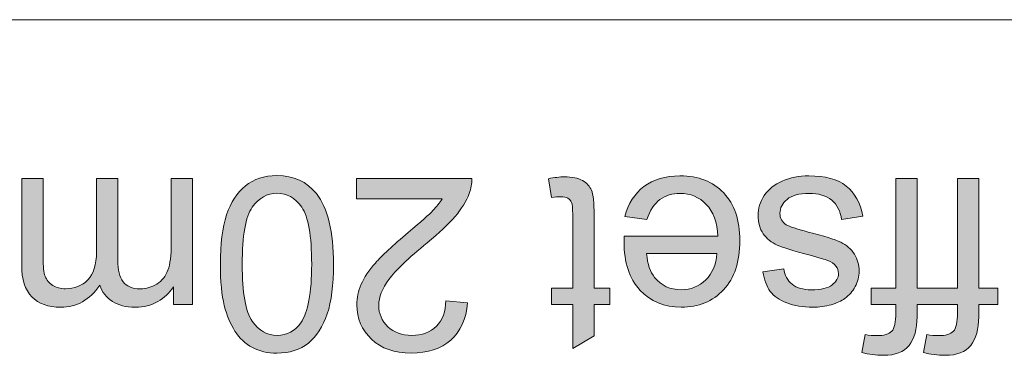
# Model space of a CAD drawing. Header units: millimetres. Extents: x 4 to 594, y -297 to -6.
# Tile 36 of 134: x 79 to 119, y -68 to -55. Entities that reach past the tile are written whole.
import ezdxf

# ---------------------------------------------------------------- set-up
doc = ezdxf.new("R2010")
doc.units = ezdxf.units.MM
doc.header["$MEASUREMENT"] = 0
doc.layers.add('Layer 1', color=7, linetype='Continuous', lineweight=0)

# ---------------------------------------------------------------- blocks, each defined once
blk = doc.blocks.new('Block_2')
at = {"layer": 'Layer 1', "true_color": 0x010101, "transparency": 33554687}
h = blk.add_hatch(color=18, dxfattribs=at)
edge = h.paths.add_edge_path()
edge.add_spline(control_points=[(90.684, -64.781), (90.684, -63.617), (90.549, -62.843), (90.278, -62.461), (90.006, -62.077), (89.67, -61.887), (89.272, -61.887), (88.873, -61.887), (88.538, -62.079), (88.266, -62.463), (87.994, -62.848), (87.859, -63.62), (87.859, -64.781), (87.859, -65.945), (87.994, -66.718), (88.266, -67.1), (88.536, -67.484), (88.875, -67.675), (89.282, -67.675), (89.68, -67.675), (89.999, -67.505), (90.238, -67.168), (90.536, -66.738), (90.684, -65.941), (90.684, -64.781)], knot_values=[0, 0, 0, 0, 1, 1, 1, 2, 2, 2, 3, 3, 3, 4, 4, 4, 5, 5, 5, 6, 6, 6, 7, 7, 7, 8, 8, 8, 8], degree=3, periodic=0)
edge = h.paths.add_edge_path()
edge.add_spline(control_points=[(91.573, -64.784), (91.573, -65.619), (91.488, -66.294), (91.316, -66.804), (91.144, -67.316), (90.888, -67.709), (90.549, -67.984), (90.212, -68.259), (89.785, -68.396), (89.272, -68.396), (88.893, -68.396), (88.561, -68.32), (88.272, -68.167), (87.986, -68.014), (87.749, -67.793), (87.565, -67.505), (87.38, -67.219), (87.235, -66.868), (87.13, -66.455), (87.023, -66.042), (86.97, -65.484), (86.97, -64.784), (86.97, -63.954), (87.056, -63.282), (87.225, -62.772), (87.395, -62.26), (87.65, -61.867), (87.989, -61.59), (88.327, -61.314), (88.755, -61.175), (89.272, -61.175), (89.952, -61.175), (90.487, -61.417), (90.875, -61.903), (91.341, -62.496), (91.573, -63.455), (91.573, -64.784), (91.573, -64.784), (91.573, -64.784), (91.573, -64.784)], knot_values=[0, 0, 0, 0, 1, 1, 1, 2, 2, 2, 3, 3, 3, 4, 4, 4, 5, 5, 5, 6, 6, 6, 7, 7, 7, 8, 8, 8, 9, 9, 9, 10, 10, 10, 11, 11, 11, 12, 12, 12, 13, 13, 13, 13], degree=3, periodic=0)
h = blk.add_hatch(color=18, dxfattribs=at)
edge = h.paths.add_edge_path()
edge.add_spline(control_points=[(100.432, -62.069), (100.432, -62.069), (100.314, -61.302), (100.314, -61.302), (100.557, -61.251), (100.776, -61.225), (100.967, -61.225), (101.282, -61.225), (101.525, -61.274), (101.7, -61.374), (101.873, -61.475), (101.994, -61.605), (102.065, -61.768), (102.136, -61.931), (102.171, -62.273), (102.171, -62.795), (102.171, -62.795), (102.171, -65.749), (102.171, -65.749), (102.171, -65.749), (102.813, -65.749), (102.813, -65.749), (102.813, -65.749), (102.813, -66.42), (102.813, -66.42), (102.813, -66.42), (102.171, -66.42), (102.171, -66.42), (102.171, -66.42), (102.171, -67.688), (102.171, -67.688), (102.171, -67.688), (101.301, -68.21), (101.301, -68.21), (101.301, -68.21), (101.301, -66.42), (101.301, -66.42), (101.301, -66.42), (100.432, -66.42), (100.432, -66.42), (100.432, -66.42), (100.432, -65.749), (100.432, -65.749), (100.432, -65.749), (101.301, -65.749), (101.301, -65.749), (101.301, -65.749), (101.301, -62.746), (101.301, -62.746), (101.301, -62.497), (101.286, -62.338), (101.255, -62.267), (101.226, -62.196), (101.176, -62.14), (101.107, -62.097), (101.038, -62.056), (100.939, -62.035), (100.811, -62.035), (100.715, -62.035), (100.588, -62.046), (100.432, -62.069)], knot_values=[0, 0, 0, 0, 1, 1, 1, 2, 2, 2, 3, 3, 3, 4, 4, 4, 5, 5, 5, 6, 6, 6, 7, 7, 7, 8, 8, 8, 9, 9, 9, 10, 10, 10, 11, 11, 11, 12, 12, 12, 13, 13, 13, 14, 14, 14, 15, 15, 15, 16, 16, 16, 17, 17, 17, 18, 18, 18, 19, 19, 19, 20, 20, 20, 20], degree=3, periodic=0)
h = blk.add_hatch(color=18, dxfattribs=at)
edge = h.paths.add_edge_path()
edge.add_spline(control_points=[(107.16, -64.346), (107.16, -64.346), (104.306, -64.346), (104.306, -64.346), (104.344, -64.777), (104.454, -65.1), (104.633, -65.316), (104.908, -65.65), (105.267, -65.818), (105.707, -65.818), (106.105, -65.818), (106.439, -65.685), (106.711, -65.418), (106.981, -65.151), (107.131, -64.794), (107.16, -64.346)], knot_values=[0, 0, 0, 0, 1, 1, 1, 2, 2, 2, 3, 3, 3, 4, 4, 4, 5, 5, 5, 5], degree=3, periodic=0)
edge = h.paths.add_edge_path()
edge.add_spline(control_points=[(104.316, -62.953), (104.316, -62.953), (103.417, -62.835), (103.417, -62.835), (103.557, -62.313), (103.818, -61.906), (104.2, -61.618), (104.582, -61.33), (105.07, -61.185), (105.664, -61.185), (106.411, -61.185), (107.004, -61.416), (107.442, -61.877), (107.88, -62.336), (108.099, -62.983), (108.099, -63.814), (108.099, -64.674), (107.878, -65.342), (107.435, -65.816), (106.993, -66.292), (106.418, -66.529), (105.712, -66.529), (105.029, -66.529), (104.47, -66.297), (104.037, -65.831), (103.604, -65.365), (103.387, -64.71), (103.387, -63.865), (103.387, -63.814), (103.389, -63.737), (103.392, -63.635), (103.392, -63.635), (107.21, -63.635), (107.21, -63.635), (107.179, -63.074), (107.019, -62.642), (106.732, -62.344), (106.448, -62.046), (106.09, -61.896), (105.664, -61.896), (105.346, -61.896), (105.075, -61.98), (104.851, -62.148), (104.625, -62.316), (104.447, -62.585), (104.316, -62.953), (104.316, -62.953), (104.316, -62.953), (104.316, -62.953)], knot_values=[0, 0, 0, 0, 1, 1, 1, 2, 2, 2, 3, 3, 3, 4, 4, 4, 5, 5, 5, 6, 6, 6, 7, 7, 7, 8, 8, 8, 9, 9, 9, 10, 10, 10, 11, 11, 11, 12, 12, 12, 13, 13, 13, 14, 14, 14, 15, 15, 15, 16, 16, 16, 16], degree=3, periodic=0)
h = blk.add_hatch(color=18, dxfattribs=at)
edge = h.paths.add_edge_path()
edge.add_spline(control_points=[(113.097, -62.825), (113.097, -62.825), (112.238, -62.963), (112.238, -62.963), (112.19, -62.619), (112.055, -62.356), (111.834, -62.171), (111.614, -61.989), (111.304, -61.896), (110.909, -61.896), (110.509, -61.896), (110.213, -61.977), (110.018, -62.14), (109.826, -62.301), (109.729, -62.492), (109.729, -62.711), (109.729, -62.907), (109.816, -63.062), (109.989, -63.174), (110.111, -63.251), (110.407, -63.348), (110.878, -63.469), (111.513, -63.628), (111.953, -63.767), (112.2, -63.883), (112.445, -64.002), (112.631, -64.163), (112.758, -64.371), (112.885, -64.577), (112.949, -64.805), (112.949, -65.056), (112.949, -65.284), (112.896, -65.495), (112.792, -65.689), (112.687, -65.884), (112.546, -66.045), (112.366, -66.173), (112.231, -66.272), (112.047, -66.356), (111.815, -66.425), (111.581, -66.495), (111.332, -66.529), (111.066, -66.529), (110.664, -66.529), (110.311, -66.471), (110.009, -66.355), (109.704, -66.239), (109.48, -66.081), (109.335, -65.884), (109.192, -65.685), (109.092, -65.419), (109.037, -65.087), (109.037, -65.087), (109.887, -64.968), (109.887, -64.968), (109.925, -65.235), (110.037, -65.444), (110.221, -65.594), (110.405, -65.744), (110.665, -65.818), (111.003, -65.818), (111.4, -65.818), (111.685, -65.752), (111.854, -65.62), (112.024, -65.489), (112.109, -65.334), (112.109, -65.158), (112.109, -65.046), (112.075, -64.944), (112.004, -64.853), (111.933, -64.761), (111.823, -64.684), (111.671, -64.623), (111.586, -64.59), (111.331, -64.516), (110.906, -64.4), (110.293, -64.237), (109.865, -64.102), (109.622, -63.999), (109.378, -63.895), (109.187, -63.742), (109.049, -63.544), (108.909, -63.345), (108.84, -63.098), (108.84, -62.802), (108.84, -62.514), (108.924, -62.242), (109.093, -61.987), (109.263, -61.732), (109.506, -61.534), (109.824, -61.394), (110.144, -61.254), (110.504, -61.185), (110.906, -61.185), (111.571, -61.185), (112.08, -61.323), (112.429, -61.598), (112.778, -61.875), (113, -62.283), (113.097, -62.825)], knot_values=[0, 0, 0, 0, 1, 1, 1, 2, 2, 2, 3, 3, 3, 4, 4, 4, 5, 5, 5, 6, 6, 6, 7, 7, 7, 8, 8, 8, 9, 9, 9, 10, 10, 10, 11, 11, 11, 12, 12, 12, 13, 13, 13, 14, 14, 14, 15, 15, 15, 16, 16, 16, 17, 17, 17, 18, 18, 18, 19, 19, 19, 20, 20, 20, 21, 21, 21, 22, 22, 22, 23, 23, 23, 24, 24, 24, 25, 25, 25, 26, 26, 26, 27, 27, 27, 28, 28, 28, 29, 29, 29, 30, 30, 30, 31, 31, 31, 32, 32, 32, 33, 33, 33, 33], degree=3, periodic=0)
h = blk.add_hatch(color=18, dxfattribs=at)
edge = h.paths.add_edge_path()
edge.add_spline(control_points=[(85.843, -61.294), (85.843, -61.294), (85.843, -66.42), (85.843, -66.42), (85.843, -66.42), (85.062, -66.42), (85.062, -66.42), (85.062, -66.42), (85.062, -65.696), (85.062, -65.696), (84.902, -65.946), (84.688, -66.149), (84.422, -66.3), (84.155, -66.453), (83.852, -66.529), (83.511, -66.529), (83.133, -66.529), (82.822, -66.45), (82.58, -66.294), (82.338, -66.136), (82.166, -65.917), (82.068, -65.633), (81.659, -66.231), (81.131, -66.529), (80.479, -66.529), (79.969, -66.529), (79.575, -66.389), (79.302, -66.108), (79.027, -65.826), (78.889, -65.393), (78.889, -64.809), (78.889, -64.809), (78.889, -61.294), (78.889, -61.294), (78.889, -61.294), (79.758, -61.294), (79.758, -61.294), (79.758, -61.294), (79.758, -64.521), (79.758, -64.521), (79.758, -64.866), (79.787, -65.117), (79.843, -65.27), (79.899, -65.423), (80.001, -65.545), (80.151, -65.638), (80.299, -65.732), (80.474, -65.778), (80.673, -65.778), (81.035, -65.778), (81.335, -65.658), (81.574, -65.419), (81.812, -65.179), (81.931, -64.796), (81.931, -64.269), (81.931, -64.269), (81.931, -61.294), (81.931, -61.294), (81.931, -61.294), (82.8, -61.294), (82.8, -61.294), (82.8, -61.294), (82.8, -64.621), (82.8, -64.621), (82.8, -65.006), (82.871, -65.296), (83.013, -65.489), (83.154, -65.681), (83.386, -65.778), (83.707, -65.778), (83.951, -65.778), (84.176, -65.714), (84.384, -65.586), (84.591, -65.457), (84.741, -65.27), (84.835, -65.021), (84.927, -64.774), (84.973, -64.417), (84.973, -63.951), (84.973, -63.951), (84.973, -61.294), (84.973, -61.294), (84.973, -61.294), (85.843, -61.294), (85.843, -61.294)], knot_values=[0, 0, 0, 0, 1, 1, 1, 2, 2, 2, 3, 3, 3, 4, 4, 4, 5, 5, 5, 6, 6, 6, 7, 7, 7, 8, 8, 8, 9, 9, 9, 10, 10, 10, 11, 11, 11, 12, 12, 12, 13, 13, 13, 14, 14, 14, 15, 15, 15, 16, 16, 16, 17, 17, 17, 18, 18, 18, 19, 19, 19, 20, 20, 20, 21, 21, 21, 22, 22, 22, 23, 23, 23, 24, 24, 24, 25, 25, 25, 26, 26, 26, 27, 27, 27, 28, 28, 28, 28], degree=3, periodic=0)
h = blk.add_hatch(color=18, dxfattribs=at)
edge = h.paths.add_edge_path()
edge.add_spline(control_points=[(92.513, -62.124), (92.513, -62.124), (92.513, -61.294), (92.513, -61.294), (92.513, -61.294), (97.195, -61.294), (97.195, -61.294), (97.202, -61.503), (97.167, -61.704), (97.093, -61.898), (96.973, -62.216), (96.781, -62.53), (96.515, -62.838), (96.25, -63.146), (95.872, -63.502), (95.38, -63.905), (94.614, -64.535), (94.094, -65.034), (93.822, -65.403), (93.549, -65.772), (93.412, -66.121), (93.412, -66.45), (93.412, -66.794), (93.536, -67.084), (93.783, -67.321), (94.03, -67.556), (94.352, -67.675), (94.749, -67.675), (95.169, -67.675), (95.505, -67.55), (95.757, -67.3), (96.008, -67.051), (96.135, -66.704), (96.138, -66.262), (96.138, -66.262), (97.027, -66.351), (97.027, -66.351), (96.967, -67.016), (96.736, -67.523), (96.338, -67.872), (95.938, -68.221), (95.403, -68.396), (94.729, -68.396), (94.051, -68.396), (93.513, -68.208), (93.118, -67.831), (92.721, -67.454), (92.523, -66.987), (92.523, -66.43), (92.523, -66.147), (92.581, -65.869), (92.698, -65.596), (92.813, -65.321), (93.006, -65.033), (93.274, -64.73), (93.544, -64.428), (93.99, -64.012), (94.612, -63.485), (95.134, -63.047), (95.47, -62.751), (95.618, -62.594), (95.766, -62.438), (95.888, -62.282), (95.985, -62.124), (95.985, -62.124), (92.513, -62.124), (92.513, -62.124)], knot_values=[0, 0, 0, 0, 1, 1, 1, 2, 2, 2, 3, 3, 3, 4, 4, 4, 5, 5, 5, 6, 6, 6, 7, 7, 7, 8, 8, 8, 9, 9, 9, 10, 10, 10, 11, 11, 11, 12, 12, 12, 13, 13, 13, 14, 14, 14, 15, 15, 15, 16, 16, 16, 17, 17, 17, 18, 18, 18, 19, 19, 19, 20, 20, 20, 21, 21, 21, 22, 22, 22, 22], degree=3, periodic=0)
h = blk.add_hatch(color=18, dxfattribs=at)
edge = h.paths.add_edge_path()
edge.add_spline(control_points=[(115.308, -61.294), (115.308, -61.294), (115.308, -65.749), (115.308, -65.749), (115.308, -65.749), (116.948, -65.749), (116.948, -65.749), (116.948, -65.749), (116.948, -61.294), (116.948, -61.294), (116.948, -61.294), (117.817, -61.294), (117.817, -61.294), (117.817, -61.294), (117.817, -65.749), (117.817, -65.749), (117.817, -65.749), (118.587, -65.749), (118.587, -65.749), (118.587, -65.749), (118.587, -66.42), (118.587, -66.42), (118.587, -66.42), (117.817, -66.42), (117.817, -66.42), (117.817, -66.42), (117.817, -66.916), (117.817, -66.916), (117.817, -67.423), (117.707, -67.812), (117.488, -68.08), (117.27, -68.35), (116.925, -68.485), (116.451, -68.485), (116.139, -68.485), (115.845, -68.449), (115.568, -68.375), (115.568, -68.375), (115.703, -67.642), (115.703, -67.642), (115.874, -67.67), (116.031, -67.685), (116.172, -67.685), (116.47, -67.685), (116.674, -67.626), (116.785, -67.507), (116.893, -67.388), (116.948, -67.137), (116.948, -66.751), (116.948, -66.751), (116.948, -66.42), (116.948, -66.42), (116.948, -66.42), (115.308, -66.42), (115.308, -66.42), (115.308, -66.42), (115.308, -66.916), (115.308, -66.916), (115.308, -67.423), (115.199, -67.812), (114.98, -68.08), (114.761, -68.35), (114.416, -68.485), (113.943, -68.485), (113.632, -68.485), (113.337, -68.449), (113.061, -68.375), (113.061, -68.375), (113.196, -67.642), (113.196, -67.642), (113.365, -67.67), (113.522, -67.685), (113.663, -67.685), (113.963, -67.685), (114.167, -67.626), (114.276, -67.507), (114.386, -67.388), (114.44, -67.137), (114.44, -66.751), (114.44, -66.751), (114.44, -66.42), (114.44, -66.42), (114.44, -66.42), (113.446, -66.42), (113.446, -66.42), (113.446, -66.42), (113.446, -65.749), (113.446, -65.749), (113.446, -65.749), (114.44, -65.749), (114.44, -65.749), (114.44, -65.749), (114.44, -61.294), (114.44, -61.294), (114.44, -61.294), (115.308, -61.294), (115.308, -61.294)], knot_values=[0, 0, 0, 0, 1, 1, 1, 2, 2, 2, 3, 3, 3, 4, 4, 4, 5, 5, 5, 6, 6, 6, 7, 7, 7, 8, 8, 8, 9, 9, 9, 10, 10, 10, 11, 11, 11, 12, 12, 12, 13, 13, 13, 14, 14, 14, 15, 15, 15, 16, 16, 16, 17, 17, 17, 18, 18, 18, 19, 19, 19, 20, 20, 20, 21, 21, 21, 22, 22, 22, 23, 23, 23, 24, 24, 24, 25, 25, 25, 26, 26, 26, 27, 27, 27, 28, 28, 28, 29, 29, 29, 30, 30, 30, 31, 31, 31, 32, 32, 32, 32], degree=3, periodic=0)
at = {"layer": 'Layer 1', "color": 240, "lineweight": 0, "true_color": 0xed2224}
blk.add_open_spline([(48.641, -54.83), (48.641, -54.83), (168.641, -54.83), (168.641, -54.83)], degree=3, dxfattribs=at)
at = {"layer": 'Layer 1'}
for points, knots in [([(91.573, -64.784), (91.573, -65.619), (91.488, -66.294), (91.316, -66.804), (91.144, -67.316), (90.888, -67.709), (90.549, -67.984), (90.212, -68.259), (89.785, -68.396), (89.272, -68.396), (88.893, -68.396), (88.561, -68.32), (88.272, -68.167), (87.986, -68.014), (87.749, -67.793), (87.565, -67.505), (87.38, -67.219), (87.235, -66.868), (87.13, -66.455), (87.023, -66.042), (86.97, -65.484), (86.97, -64.784), (86.97, -63.954), (87.056, -63.282), (87.225, -62.772), (87.395, -62.26), (87.65, -61.867), (87.989, -61.59), (88.327, -61.314), (88.755, -61.175), (89.272, -61.175), (89.952, -61.175), (90.487, -61.417), (90.875, -61.903), (91.341, -62.496), (91.573, -63.455), (91.573, -64.784), (91.573, -64.784), (91.573, -64.784), (91.573, -64.784)], [0, 0, 0, 0, 1, 1, 1, 2, 2, 2, 3, 3, 3, 4, 4, 4, 5, 5, 5, 6, 6, 6, 7, 7, 7, 8, 8, 8, 9, 9, 9, 10, 10, 10, 11, 11, 11, 12, 12, 12, 13, 13, 13, 13]), ([(100.432, -62.069), (100.432, -62.069), (100.314, -61.302), (100.314, -61.302), (100.557, -61.251), (100.776, -61.225), (100.967, -61.225), (101.282, -61.225), (101.525, -61.274), (101.7, -61.374), (101.873, -61.475), (101.994, -61.605), (102.065, -61.768), (102.136, -61.931), (102.171, -62.273), (102.171, -62.795), (102.171, -62.795), (102.171, -65.749), (102.171, -65.749), (102.171, -65.749), (102.813, -65.749), (102.813, -65.749), (102.813, -65.749), (102.813, -66.42), (102.813, -66.42), (102.813, -66.42), (102.171, -66.42), (102.171, -66.42), (102.171, -66.42), (102.171, -67.688), (102.171, -67.688), (102.171, -67.688), (101.301, -68.21), (101.301, -68.21), (101.301, -68.21), (101.301, -66.42), (101.301, -66.42), (101.301, -66.42), (100.432, -66.42), (100.432, -66.42), (100.432, -66.42), (100.432, -65.749), (100.432, -65.749), (100.432, -65.749), (101.301, -65.749), (101.301, -65.749), (101.301, -65.749), (101.301, -62.746), (101.301, -62.746), (101.301, -62.497), (101.286, -62.338), (101.255, -62.267), (101.226, -62.196), (101.176, -62.14), (101.107, -62.097), (101.038, -62.056), (100.939, -62.035), (100.811, -62.035), (100.715, -62.035), (100.588, -62.046), (100.432, -62.069)], [0, 0, 0, 0, 1, 1, 1, 2, 2, 2, 3, 3, 3, 4, 4, 4, 5, 5, 5, 6, 6, 6, 7, 7, 7, 8, 8, 8, 9, 9, 9, 10, 10, 10, 11, 11, 11, 12, 12, 12, 13, 13, 13, 14, 14, 14, 15, 15, 15, 16, 16, 16, 17, 17, 17, 18, 18, 18, 19, 19, 19, 20, 20, 20, 20]), ([(104.316, -62.953), (104.316, -62.953), (103.417, -62.835), (103.417, -62.835), (103.557, -62.313), (103.818, -61.906), (104.2, -61.618), (104.582, -61.33), (105.07, -61.185), (105.664, -61.185), (106.411, -61.185), (107.004, -61.416), (107.442, -61.877), (107.88, -62.336), (108.099, -62.983), (108.099, -63.814), (108.099, -64.674), (107.878, -65.342), (107.435, -65.816), (106.993, -66.292), (106.418, -66.529), (105.712, -66.529), (105.029, -66.529), (104.47, -66.297), (104.037, -65.831), (103.604, -65.365), (103.387, -64.71), (103.387, -63.865), (103.387, -63.814), (103.389, -63.737), (103.392, -63.635), (103.392, -63.635), (107.21, -63.635), (107.21, -63.635), (107.179, -63.074), (107.019, -62.642), (106.732, -62.344), (106.448, -62.046), (106.09, -61.896), (105.664, -61.896), (105.346, -61.896), (105.075, -61.98), (104.851, -62.148), (104.625, -62.316), (104.447, -62.585), (104.316, -62.953), (104.316, -62.953), (104.316, -62.953), (104.316, -62.953)], [0, 0, 0, 0, 1, 1, 1, 2, 2, 2, 3, 3, 3, 4, 4, 4, 5, 5, 5, 6, 6, 6, 7, 7, 7, 8, 8, 8, 9, 9, 9, 10, 10, 10, 11, 11, 11, 12, 12, 12, 13, 13, 13, 14, 14, 14, 15, 15, 15, 16, 16, 16, 16]), ([(113.097, -62.825), (113.097, -62.825), (112.238, -62.963), (112.238, -62.963), (112.19, -62.619), (112.055, -62.356), (111.834, -62.171), (111.614, -61.989), (111.304, -61.896), (110.909, -61.896), (110.509, -61.896), (110.213, -61.977), (110.018, -62.14), (109.826, -62.301), (109.729, -62.492), (109.729, -62.711), (109.729, -62.907), (109.816, -63.062), (109.989, -63.174), (110.111, -63.251), (110.407, -63.348), (110.878, -63.469), (111.513, -63.628), (111.953, -63.767), (112.2, -63.883), (112.445, -64.002), (112.631, -64.163), (112.758, -64.371), (112.885, -64.577), (112.949, -64.805), (112.949, -65.056), (112.949, -65.284), (112.896, -65.495), (112.792, -65.689), (112.687, -65.884), (112.546, -66.045), (112.366, -66.173), (112.231, -66.272), (112.047, -66.356), (111.815, -66.425), (111.581, -66.495), (111.332, -66.529), (111.066, -66.529), (110.664, -66.529), (110.311, -66.471), (110.009, -66.355), (109.704, -66.239), (109.48, -66.081), (109.335, -65.884), (109.192, -65.685), (109.092, -65.419), (109.037, -65.087), (109.037, -65.087), (109.887, -64.968), (109.887, -64.968), (109.925, -65.235), (110.037, -65.444), (110.221, -65.594), (110.405, -65.744), (110.665, -65.818), (111.003, -65.818), (111.4, -65.818), (111.685, -65.752), (111.854, -65.62), (112.024, -65.489), (112.109, -65.334), (112.109, -65.158), (112.109, -65.046), (112.075, -64.944), (112.004, -64.853), (111.933, -64.761), (111.823, -64.684), (111.671, -64.623), (111.586, -64.59), (111.331, -64.516), (110.906, -64.4), (110.293, -64.237), (109.865, -64.102), (109.622, -63.999), (109.378, -63.895), (109.187, -63.742), (109.049, -63.544), (108.909, -63.345), (108.84, -63.098), (108.84, -62.802), (108.84, -62.514), (108.924, -62.242), (109.093, -61.987), (109.263, -61.732), (109.506, -61.534), (109.824, -61.394), (110.144, -61.254), (110.504, -61.185), (110.906, -61.185), (111.571, -61.185), (112.08, -61.323), (112.429, -61.598), (112.778, -61.875), (113, -62.283), (113.097, -62.825)], [0, 0, 0, 0, 1, 1, 1, 2, 2, 2, 3, 3, 3, 4, 4, 4, 5, 5, 5, 6, 6, 6, 7, 7, 7, 8, 8, 8, 9, 9, 9, 10, 10, 10, 11, 11, 11, 12, 12, 12, 13, 13, 13, 14, 14, 14, 15, 15, 15, 16, 16, 16, 17, 17, 17, 18, 18, 18, 19, 19, 19, 20, 20, 20, 21, 21, 21, 22, 22, 22, 23, 23, 23, 24, 24, 24, 25, 25, 25, 26, 26, 26, 27, 27, 27, 28, 28, 28, 29, 29, 29, 30, 30, 30, 31, 31, 31, 32, 32, 32, 33, 33, 33, 33]), ([(85.843, -61.294), (85.843, -61.294), (85.843, -66.42), (85.843, -66.42), (85.843, -66.42), (85.062, -66.42), (85.062, -66.42), (85.062, -66.42), (85.062, -65.696), (85.062, -65.696), (84.902, -65.946), (84.688, -66.149), (84.422, -66.3), (84.155, -66.453), (83.852, -66.529), (83.511, -66.529), (83.133, -66.529), (82.822, -66.45), (82.58, -66.294), (82.338, -66.136), (82.166, -65.917), (82.068, -65.633), (81.659, -66.231), (81.131, -66.529), (80.479, -66.529), (79.969, -66.529), (79.575, -66.389), (79.302, -66.108), (79.027, -65.826), (78.889, -65.393), (78.889, -64.809), (78.889, -64.809), (78.889, -61.294), (78.889, -61.294), (78.889, -61.294), (79.758, -61.294), (79.758, -61.294), (79.758, -61.294), (79.758, -64.521), (79.758, -64.521), (79.758, -64.866), (79.787, -65.117), (79.843, -65.27), (79.899, -65.423), (80.001, -65.545), (80.151, -65.638), (80.299, -65.732), (80.474, -65.778), (80.673, -65.778), (81.035, -65.778), (81.335, -65.658), (81.574, -65.419), (81.812, -65.179), (81.931, -64.796), (81.931, -64.269), (81.931, -64.269), (81.931, -61.294), (81.931, -61.294), (81.931, -61.294), (82.8, -61.294), (82.8, -61.294), (82.8, -61.294), (82.8, -64.621), (82.8, -64.621), (82.8, -65.006), (82.871, -65.296), (83.013, -65.489), (83.154, -65.681), (83.386, -65.778), (83.707, -65.778), (83.951, -65.778), (84.176, -65.714), (84.384, -65.586), (84.591, -65.457), (84.741, -65.27), (84.835, -65.021), (84.927, -64.774), (84.973, -64.417), (84.973, -63.951), (84.973, -63.951), (84.973, -61.294), (84.973, -61.294), (84.973, -61.294), (85.843, -61.294), (85.843, -61.294)], [0, 0, 0, 0, 1, 1, 1, 2, 2, 2, 3, 3, 3, 4, 4, 4, 5, 5, 5, 6, 6, 6, 7, 7, 7, 8, 8, 8, 9, 9, 9, 10, 10, 10, 11, 11, 11, 12, 12, 12, 13, 13, 13, 14, 14, 14, 15, 15, 15, 16, 16, 16, 17, 17, 17, 18, 18, 18, 19, 19, 19, 20, 20, 20, 21, 21, 21, 22, 22, 22, 23, 23, 23, 24, 24, 24, 25, 25, 25, 26, 26, 26, 27, 27, 27, 28, 28, 28, 28]), ([(92.513, -62.124), (92.513, -62.124), (92.513, -61.294), (92.513, -61.294), (92.513, -61.294), (97.195, -61.294), (97.195, -61.294), (97.202, -61.503), (97.167, -61.704), (97.093, -61.898), (96.973, -62.216), (96.781, -62.53), (96.515, -62.838), (96.25, -63.146), (95.872, -63.502), (95.38, -63.905), (94.614, -64.535), (94.094, -65.034), (93.822, -65.403), (93.549, -65.772), (93.412, -66.121), (93.412, -66.45), (93.412, -66.794), (93.536, -67.084), (93.783, -67.321), (94.03, -67.556), (94.352, -67.675), (94.749, -67.675), (95.169, -67.675), (95.505, -67.55), (95.757, -67.3), (96.008, -67.051), (96.135, -66.704), (96.138, -66.262), (96.138, -66.262), (97.027, -66.351), (97.027, -66.351), (96.967, -67.016), (96.736, -67.523), (96.338, -67.872), (95.938, -68.221), (95.403, -68.396), (94.729, -68.396), (94.051, -68.396), (93.513, -68.208), (93.118, -67.831), (92.721, -67.454), (92.523, -66.987), (92.523, -66.43), (92.523, -66.147), (92.581, -65.869), (92.698, -65.596), (92.813, -65.321), (93.006, -65.033), (93.274, -64.73), (93.544, -64.428), (93.99, -64.012), (94.612, -63.485), (95.134, -63.047), (95.47, -62.751), (95.618, -62.594), (95.766, -62.438), (95.888, -62.282), (95.985, -62.124), (95.985, -62.124), (92.513, -62.124), (92.513, -62.124)], [0, 0, 0, 0, 1, 1, 1, 2, 2, 2, 3, 3, 3, 4, 4, 4, 5, 5, 5, 6, 6, 6, 7, 7, 7, 8, 8, 8, 9, 9, 9, 10, 10, 10, 11, 11, 11, 12, 12, 12, 13, 13, 13, 14, 14, 14, 15, 15, 15, 16, 16, 16, 17, 17, 17, 18, 18, 18, 19, 19, 19, 20, 20, 20, 21, 21, 21, 22, 22, 22, 22]), ([(115.308, -61.294), (115.308, -61.294), (115.308, -65.749), (115.308, -65.749), (115.308, -65.749), (116.948, -65.749), (116.948, -65.749), (116.948, -65.749), (116.948, -61.294), (116.948, -61.294), (116.948, -61.294), (117.817, -61.294), (117.817, -61.294), (117.817, -61.294), (117.817, -65.749), (117.817, -65.749), (117.817, -65.749), (118.587, -65.749), (118.587, -65.749), (118.587, -65.749), (118.587, -66.42), (118.587, -66.42), (118.587, -66.42), (117.817, -66.42), (117.817, -66.42), (117.817, -66.42), (117.817, -66.916), (117.817, -66.916), (117.817, -67.423), (117.707, -67.812), (117.488, -68.08), (117.27, -68.35), (116.925, -68.485), (116.451, -68.485), (116.139, -68.485), (115.845, -68.449), (115.568, -68.375), (115.568, -68.375), (115.703, -67.642), (115.703, -67.642), (115.874, -67.67), (116.031, -67.685), (116.172, -67.685), (116.47, -67.685), (116.674, -67.626), (116.785, -67.507), (116.893, -67.388), (116.948, -67.137), (116.948, -66.751), (116.948, -66.751), (116.948, -66.42), (116.948, -66.42), (116.948, -66.42), (115.308, -66.42), (115.308, -66.42), (115.308, -66.42), (115.308, -66.916), (115.308, -66.916), (115.308, -67.423), (115.199, -67.812), (114.98, -68.08), (114.761, -68.35), (114.416, -68.485), (113.943, -68.485), (113.632, -68.485), (113.337, -68.449), (113.061, -68.375), (113.061, -68.375), (113.196, -67.642), (113.196, -67.642), (113.365, -67.67), (113.522, -67.685), (113.663, -67.685), (113.963, -67.685), (114.167, -67.626), (114.276, -67.507), (114.386, -67.388), (114.44, -67.137), (114.44, -66.751), (114.44, -66.751), (114.44, -66.42), (114.44, -66.42), (114.44, -66.42), (113.446, -66.42), (113.446, -66.42), (113.446, -66.42), (113.446, -65.749), (113.446, -65.749), (113.446, -65.749), (114.44, -65.749), (114.44, -65.749), (114.44, -65.749), (114.44, -61.294), (114.44, -61.294), (114.44, -61.294), (115.308, -61.294), (115.308, -61.294)], [0, 0, 0, 0, 1, 1, 1, 2, 2, 2, 3, 3, 3, 4, 4, 4, 5, 5, 5, 6, 6, 6, 7, 7, 7, 8, 8, 8, 9, 9, 9, 10, 10, 10, 11, 11, 11, 12, 12, 12, 13, 13, 13, 14, 14, 14, 15, 15, 15, 16, 16, 16, 17, 17, 17, 18, 18, 18, 19, 19, 19, 20, 20, 20, 21, 21, 21, 22, 22, 22, 23, 23, 23, 24, 24, 24, 25, 25, 25, 26, 26, 26, 27, 27, 27, 28, 28, 28, 29, 29, 29, 30, 30, 30, 31, 31, 31, 32, 32, 32, 32]), ([(90.684, -64.781), (90.684, -63.617), (90.549, -62.843), (90.278, -62.461), (90.006, -62.077), (89.67, -61.887), (89.272, -61.887), (88.873, -61.887), (88.538, -62.079), (88.266, -62.463), (87.994, -62.848), (87.859, -63.62), (87.859, -64.781), (87.859, -65.945), (87.994, -66.718), (88.266, -67.1), (88.536, -67.484), (88.875, -67.675), (89.282, -67.675), (89.68, -67.675), (89.999, -67.505), (90.238, -67.168), (90.536, -66.738), (90.684, -65.941), (90.684, -64.781)], [0, 0, 0, 0, 1, 1, 1, 2, 2, 2, 3, 3, 3, 4, 4, 4, 5, 5, 5, 6, 6, 6, 7, 7, 7, 8, 8, 8, 8]), ([(107.16, -64.346), (107.16, -64.346), (104.306, -64.346), (104.306, -64.346), (104.344, -64.777), (104.454, -65.1), (104.633, -65.316), (104.908, -65.65), (105.267, -65.818), (105.707, -65.818), (106.105, -65.818), (106.439, -65.685), (106.711, -65.418), (106.981, -65.151), (107.131, -64.794), (107.16, -64.346)], [0, 0, 0, 0, 1, 1, 1, 2, 2, 2, 3, 3, 3, 4, 4, 4, 5, 5, 5, 5])]:
    blk.add_open_spline(points, degree=3, knots=knots, dxfattribs=at)
blk = doc.blocks.new('Block_0')
at = {"layer": 'Layer 1'}
blk.add_blockref('Block_2', (0, 0), dxfattribs=at)

msp = doc.modelspace()

# ---------------------------------------------------------------- block references
at = {"layer": 'Layer 1'}
msp.add_blockref('Block_0', (0, 0), dxfattribs=at)

doc.saveas('drawing.dxf')
